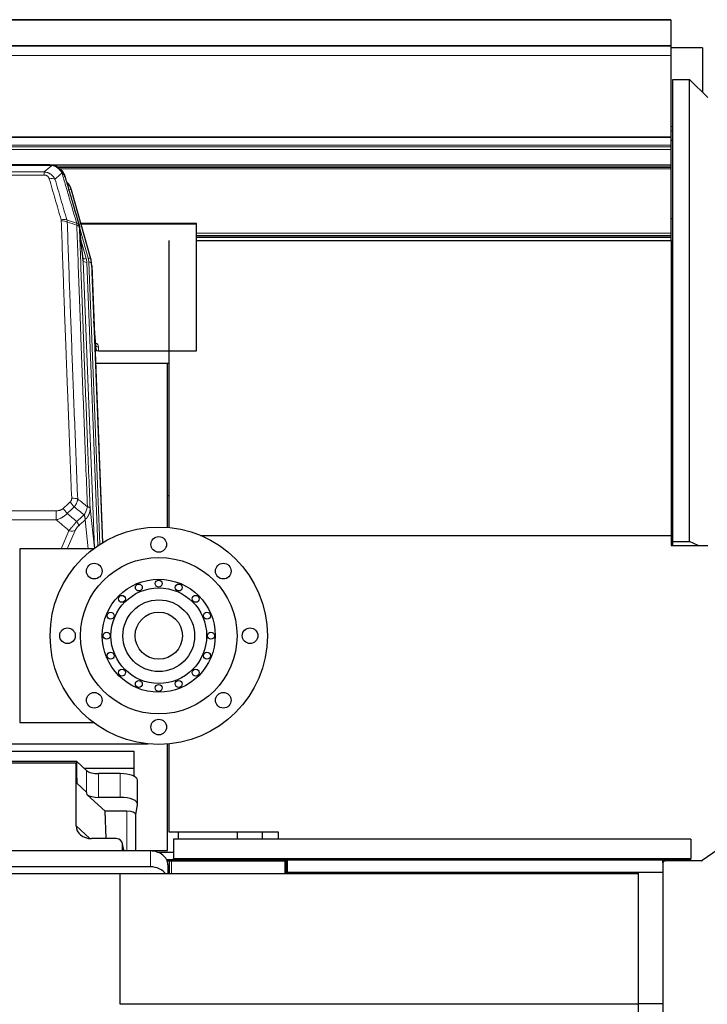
# Model space of a CAD drawing. Header units: inches. Extents: x 0 to 23760, y -13 to 16800.
# Tile 86 of 256: x 6639 to 7430, y 7344 to 8476. Entities that reach past the tile are written whole.
import ezdxf

# ---------------------------------------------------------------- set-up
doc = ezdxf.new("R2010")
doc.units = ezdxf.units.IN
doc.layers.add('1', color=7, linetype='Continuous', true_color=0xffffff)

msp = doc.modelspace()

# ---------------------------------------------------------------- linework, layer by layer
at = {"layer": '1', "color": 2, "linetype": 'Continuous', "lineweight": 25}
for p, q in [((7387.786, 8475.952), (5780.786, 8475.952)), ((7387.786, 8475.952), (7387.786, 8475.407)), ((7387.786, 8475.407), (7387.786, 8445.824)), ((7387.786, 8445.824), (5780.786, 8445.824)), ((7387.786, 8445.643), (5780.786, 8445.643)), ((7424.262, 8443.74), (7387.785, 8443.74)), ((7424.262, 8443.609), (7387.785, 8443.609)), ((7387.786, 8445.824), (7387.786, 8445.643)), ((7387.786, 8445.643), (7387.786, 8434.878)), ((7424.262, 8443.74), (7424.262, 8443.609)), ((7424.262, 8443.609), (7424.262, 8392.335)), ((7387.786, 8434.878), (7387.786, 8341.05)), ((7390.286, 8407.311), (7409.286, 8407.311)), ((7390.286, 7875.726), (7390.286, 8407.311)), ((7409.286, 8407.311), (7430.286, 8386.311)), ((7409.286, 7875.726), (7409.286, 8407.311)), ((7390.281, 8337.096), (7387.781, 8337.096)), ((7387.786, 8341.05), (7387.786, 8340.606)), ((7387.786, 8340.606), (7387.786, 8331.693)), ((7387.786, 8331.693), (7387.786, 8329.848)), ((7387.786, 8329.848), (7387.786, 8326.607)), ((7387.786, 8326.607), (7387.786, 8309.149)), ((5780.786, 8309.149), (7387.786, 8309.149)), ((6673.347, 8308.967), (6455.225, 8308.967)), ((6680.288, 8307.491), (6680.389, 8307.463)), ((7387.786, 8306.453), (6682.248, 8306.453)), ((7387.786, 8309.149), (7387.786, 8306.453)), ((7387.786, 8306.453), (7387.786, 8305.891)), ((7387.786, 8305.891), (7387.786, 8304.279)), ((7387.786, 8304.279), (7387.786, 8230.523)), ((6720.513, 8200.989), (6698.339, 8279.875)), ((7390.287, 8246.829), (7387.786, 8246.829)), ((6711.893, 8199.669), (6707.478, 8238.188)), ((6842.286, 8241.705), (6709.067, 8241.705)), ((6842.286, 8240.674), (6842.286, 8241.705)), ((6842.286, 8095.206), (6842.286, 8240.674)), ((6810.286, 8221.898), (6810.286, 7891.948)), ((6842.293, 8221.898), (7388.286, 8221.898)), ((7387.786, 8230.523), (7387.786, 8227.826)), ((7387.786, 8227.826), (7387.786, 8227.041)), ((7387.786, 8227.041), (7387.786, 8225.389)), ((7387.786, 8225.389), (7387.786, 8221.898)), ((7388.286, 8221.898), (7388.286, 7882.879)), ((6720.532, 8200.893), (6720.513, 8200.989)), ((6721.568, 8194.268), (6721.195, 8197.526)), ((6721.69, 8192.683), (6734.217, 7874.507)), ((6726.389, 8101.212), (6724.181, 8129.411)), ((6724.562, 8119.738), (6726.385, 8096.456)), ((7390.284, 8126.512), (7388.285, 8126.797)), ((6726.385, 8096.456), (6726.395, 8101.033)), ((6729.383, 8095.206), (6842.286, 8095.206)), ((6810.286, 8080.396), (6726.112, 8080.396)), ((6808.946, 7892.06), (6808.946, 8080.394)), ((7388.285, 8084.371), (7390.285, 8084.085)), ((6810.226, 7928.346), (6808.923, 7928.346)), ((6846.817, 7882.879), (7388.286, 7882.879)), ((7388.286, 7882.879), (7388.286, 7871.092)), ((7388.286, 7871.092), (7430.286, 7871.092)), ((7390.286, 7871.091), (7390.286, 7875.726)), ((7390.286, 7875.726), (7409.286, 7875.726)), ((7419.32, 7871.092), (7409.286, 7875.726)), ((6638.786, 7867.475), (6638.786, 7667.475)), ((6723.785, 7867.475), (6638.786, 7867.475)), ((6638.786, 7667.475), (6723.785, 7667.475)), ((6320.946, 7643.122), (6786.086, 7643.122)), ((6339.946, 7634.81), (6769.946, 7634.81)), ((6769.946, 7634.81), (6769.946, 7615.007)), ((6808.946, 7520.297), (6808.946, 7642.888)), ((6810.286, 7643.009), (6810.286, 7542.093)), ((6704.613, 7622.636), (6612.676, 7622.636)), ((6613.657, 7621.333), (6703.692, 7621.333)), ((6703.692, 7621.333), (6704.613, 7597.874)), ((6703.692, 7548.739), (6703.692, 7621.333)), ((6715.723, 7612.372), (6704.613, 7622.636)), ((6704.613, 7597.874), (6704.613, 7622.636)), ((6712.864, 7615.007), (6769.946, 7615.007)), ((6769.946, 7615.007), (6769.946, 7605.996)), ((6754.415, 7608.828), (6729.581, 7608.828)), ((6774.415, 7573.92), (6774.415, 7601.174)), ((6704.613, 7597.874), (6715.723, 7587.708)), ((6716.452, 7584.538), (6737.001, 7565.559)), ((6754.415, 7581.574), (6729.581, 7581.574)), ((6762.092, 7565.559), (6737.001, 7565.559)), ((6738.235, 7534.109), (6737.001, 7565.559)), ((6772.3, 7561.522), (6774.371, 7573.411)), ((7512.934, 7571.081), (7423.951, 7508.774)), ((6772.3, 7519.911), (6772.3, 7561.652)), ((6810.286, 7542.093), (6936.286, 7542.093)), ((6821.286, 7533.591), (6821.286, 7542.093)), ((6889.286, 7533.591), (6889.286, 7542.093)), ((6918.286, 7533.578), (6918.286, 7542.089)), ((6936.286, 7542.093), (6936.286, 7533.586)), ((6749.949, 7534.109), (6721.488, 7534.109)), ((6815.786, 7533.593), (6815.786, 7511.093)), ((7410.786, 7533.593), (6815.786, 7533.593)), ((7410.786, 7533.593), (7410.786, 7511.093)), ((6789.233, 7519.913), (6564.233, 7519.913)), ((6758.888, 7519.913), (6756.783, 7529.155)), ((6756.922, 7519.913), (6756.922, 7527.924)), ((6772.3, 7520.297), (6808.946, 7520.297)), ((6797.326, 7518.556), (6815.789, 7518.556)), ((6807.722, 7510.093), (6810.786, 7510.093)), ((6808.393, 7508.593), (6810.786, 7508.593)), ((6810.786, 7510.093), (6944.786, 7510.093)), ((6810.786, 7508.593), (6810.786, 7510.093)), ((6810.786, 7508.593), (6810.786, 7493.593)), ((6810.786, 7508.593), (6943.945, 7508.593)), ((6815.786, 7510.093), (6815.786, 7511.093)), ((6944.786, 7508.593), (6943.945, 7508.593)), ((6944.786, 7509.361), (6944.786, 7510.093)), ((7378.786, 7510.093), (6944.786, 7510.093)), ((6944.786, 7508.593), (6944.786, 7509.361)), ((6944.786, 7508.593), (6944.786, 7496.327)), ((6944.786, 7508.593), (6946.286, 7508.593)), ((6946.286, 7508.593), (6946.286, 7496.327)), ((7378.786, 7510.093), (7410.786, 7510.093)), ((7378.786, 7509.361), (7378.786, 7510.093)), ((7378.786, 7506.093), (7378.786, 7509.361)), ((7378.786, 7508.593), (7381.286, 7508.593)), ((7423.377, 7508.593), (7381.286, 7508.593)), ((7410.786, 7510.093), (7410.786, 7511.093)), ((7410.786, 7508.593), (7410.786, 7510.093)), ((6789.233, 7501.652), (6564.233, 7501.652)), ((6809.233, 7504.045), (6809.233, 7493.593)), ((7378.786, 7506.093), (7378.786, 6631.093)), ((6754.244, 7493.515), (2473.286, 7493.515)), ((7350.286, 7493.593), (6754.286, 7493.593)), ((6754.286, 7343.593), (6754.286, 7493.593)), ((6944.786, 7495.386), (6944.786, 7496.327)), ((6946.286, 7496.327), (6944.786, 7496.327)), ((6944.786, 7495.093), (6944.786, 7495.386)), ((7350.286, 7495.093), (6944.786, 7495.093)), ((6944.786, 7493.593), (6944.786, 7495.093)), ((7378.786, 7495.093), (7350.286, 7495.093)), ((7350.286, 7495.093), (7350.286, 7344.215)), ((7350.286, 7343.593), (6754.286, 7343.593)), ((7350.286, 7344.215), (7350.286, 6792.972)), ((7378.786, 7344.215), (7350.286, 7344.215))]:
    msp.add_line(p, q, dxfattribs=at)
at = {"layer": '1', "color": 110, "linetype": 'Continuous', "lineweight": 13}
for p, q in [((7387.786, 8475.407), (5780.786, 8475.407)), ((7387.786, 8434.878), (5780.786, 8434.878)), ((7390.282, 8353.159), (7387.785, 8353.159)), ((7390.282, 8348.099), (7387.785, 8348.099)), ((7387.786, 8341.05), (5780.786, 8341.05)), ((7387.786, 8340.606), (5780.786, 8340.606)), ((7387.786, 8331.693), (5780.786, 8331.693)), ((7387.786, 8329.848), (5780.786, 8329.848)), ((7387.786, 8326.607), (5780.786, 8326.607)), ((6675.689, 8308.304), (6452.883, 8308.304)), ((6461.615, 8300.836), (6666.957, 8300.836)), ((6666.957, 8300.836), (6666.957, 8297.303)), ((6680.389, 8307.463), (6680.457, 8307.305)), ((7387.786, 8305.891), (6683.146, 8305.891)), ((7387.786, 8304.279), (6685.105, 8304.279)), ((6666.957, 8297.303), (6461.615, 8297.303)), ((6700.177, 8263.637), (6695.451, 8280.449)), ((6717.625, 8201.563), (6707.553, 8237.397)), ((6711.983, 8198.496), (6707.607, 8236.676)), ((6842.286, 8240.674), (6709.355, 8240.674)), ((6709.252, 8222.708), (6715.278, 8201.27)), ((7387.786, 8230.523), (6842.263, 8230.523)), ((7387.786, 8227.826), (6842.263, 8227.826)), ((7387.786, 8227.041), (6842.263, 8227.041)), ((7387.786, 8225.389), (6842.263, 8225.389)), ((6724.98, 7868.36), (6711.983, 8198.496)), ((6728.803, 7871.053), (6715.975, 8196.869)), ((6731.102, 7872.569), (6718.323, 8197.162)), ((6721.69, 8192.683), (6721.317, 8195.942)), ((6721.317, 8195.942), (6733.977, 7874.362)), ((6726.395, 8101.033), (6724.189, 8129.22)), ((6729.394, 8099.622), (6729.383, 8095.206)), ((6447.7, 7911.208), (6680.872, 7911.208)), ((6680.872, 7911.208), (6680.872, 7900.776)), ((6719.802, 7914.008), (6724.864, 7868.275)), ((6680.872, 7900.776), (6447.7, 7900.776)), ((6717.66, 7867.476), (6713.987, 7900.656)), ((6686.375, 7867.475), (6695.499, 7888.257)), ((6702.56, 7888.406), (6693.37, 7867.474)), ((6715.723, 7587.708), (6715.723, 7612.372)), ((6729.581, 7581.574), (6729.581, 7608.828)), ((6754.415, 7581.574), (6754.415, 7608.828)), ((6762.092, 7565.559), (6762.092, 7519.913)), ((6703.692, 7548.739), (6719.43, 7534.204)), ((6758.747, 7519.913), (6756.922, 7527.924)), ((6789.233, 7519.913), (6789.233, 7501.652)), ((6813.286, 7508.593), (6813.286, 7493.593)), ((7410.786, 7511.093), (6815.786, 7511.093)), ((6943.786, 7508.593), (6943.786, 7493.593)), ((7378.786, 7509.361), (6944.786, 7509.361)), ((7378.786, 7495.386), (6944.786, 7495.386))]:
    msp.add_line(p, q, dxfattribs=at)
at = {"layer": '1', "color": 2, "linetype": 'Continuous', "lineweight": 25}
for centre, radius in [((6798.786, 7767.475), 125), ((6798.786, 7872.475), 9), ((6798.786, 7767.475), 90), ((6724.54, 7841.721), 9), ((6873.032, 7841.721), 9), ((6798.786, 7767.475), 65), ((6775.825, 7822.908), 4), ((6798.786, 7827.475), 4), ((6821.747, 7822.908), 4), ((6798.786, 7767.475), 55), ((6756.36, 7809.901), 4), ((6841.212, 7809.901), 4), ((6798.786, 7767.475), 41.25), ((6743.353, 7790.436), 4), ((6798.786, 7767.475), 27.15), ((6854.219, 7790.436), 4), ((6693.786, 7767.475), 9), ((6738.786, 7767.475), 4), ((6858.786, 7767.475), 4), ((6903.786, 7767.475), 9), ((6743.353, 7744.514), 4), ((6854.219, 7744.514), 4), ((6756.36, 7725.049), 4), ((6841.212, 7725.049), 4), ((6775.825, 7712.042), 4), ((6821.747, 7712.042), 4), ((6724.54, 7693.229), 9), ((6798.786, 7707.475), 4), ((6873.032, 7693.229), 9), ((6798.786, 7662.475), 9)]:
    msp.add_circle(centre, radius, dxfattribs=at)
for centre, radius, start, end in [((7381.286, 7506.093), 2.5, 90, 180), ((7423.377, 7509.593), 1, 270, 305)]:
    msp.add_arc(centre, radius, start, end, dxfattribs=at)
at = {"layer": '1', "color": 110, "linetype": 'Continuous', "lineweight": 13}
for centre, major_axis, ratio, start_param, end_param in [((6672.804, 8287.081), (9.598, 2.808), 0.56284298, 0.66465116, 1.4076092), ((6695.451, 8279.064), (-2.888, -0.812), 0.44803271, 3.14160788, 4.58711193), ((6686.466, 8240.199), (9.604, 2.788), 0.54428982, 0.66846365, 1.41410104), ((6686.653, 8239.026), (9.994, 0.345), 0.55911196, 0.79406262, 1.55147198), ((6715.278, 8203.117), (-3.851, -1.082), 0.44803271, 0.25001156, 1.44551928), ((6691.957, 8196.119), (-24.033, -0.038), 0.88582886, 3.17505945, 3.38421088), ((6717.625, 8200.177), (-2.888, -0.812), 0.44803271, 3.14160788, 4.58711193), ((6694.305, 8196.411), (-24.033, -0.038), 0.88582886, 3.17505945, 3.38421088), ((6715.975, 8198.716), (-3.997, -0.157), 0.46146733, 0.03419435, 1.5526308), ((6718.323, 8195.776), (-2.998, -0.118), 0.46146733, 3.175787, 4.69422345), ((6723.39, 8099.622), (-6.003, -0.046), 0.87574094, 3.13275352, 4.22845759), ((6729.394, 8101.076), (3, -0.007), 0.48480859, 3.17635956, 4.71352945), ((6696.639, 7916.706), (-6.729, 7.397), 0.30512163, 4.28897581, 5.03601094), ((6698.611, 7921.299), (9.992, 0.404), 0.43145297, 0.79351971, 1.55333913), ((6688.631, 7909.413), (-6.736, 7.391), 0.30309786, 4.28754966, 5.03344004), ((6699.586, 7900.026), (-6.719, 7.407), 0.30297969, 3.54314956, 4.28865733), ((6695.499, 7894.428), (9.156, -4.02), 0.58332489, 4.96311191, 5.80678295)]:
    msp.add_ellipse(centre, major_axis=major_axis, ratio=ratio, start_param=start_param, end_param=end_param, dxfattribs=at)
at = {"layer": '1', "color": 2, "linetype": 'Continuous', "lineweight": 25}
for centre, major_axis, ratio, start_param, end_param in [((6672.145, 8273.862), (-27.014, -0.465), 0.89000282, 3.37086629, 3.80946111), ((6691.957, 8197.966), (20.035, -0.399), 0.88460785, 0.05240049, 0.26155192), ((6694.305, 8195.026), (-27.027, -0.37), 0.88643076, 3.16435265, 3.37350408), ((6729.383, 8096.499), (3, 0), 0.43131467, 3.17537369, 4.71254358), ((6729.581, 7614.568), (-15, 0), 0.38268343, 0.392691, 1.57079633), ((6754.415, 7601.174), (20, 0), 0.38268343, 0.00001232, 1.57079633), ((6729.581, 7176.1), (13.933, -411.641), 0.01349833, 3.01630089, 3.12837507), ((6729.581, 7587.314), (-15, 0), 0.38268343, 0.50476519, 1.57079633), ((6754.415, 7573.92), (20, 0), 0.38268343, 6.21662901, 7.85398163), ((6762.092, 7561.652), (10.208, 0), 0.38268343, 0.0000123, 1.57079633), ((6722.104, 7549.246), (-18.368, -1.548), 0.81975949, 6.21419263, 7.75151177), ((6749.895, 7527.876), (-7.024, -0.222), 0.88679661, 3.1136042, 4.67680381), ((6789.233, 7504.045), (20, 0), 0.79339584, 0, 1.57079633), ((6789.233, 7485.784), (20, 0), 0.79339584, 0.50896255, 1.57079633)]:
    msp.add_ellipse(centre, major_axis=major_axis, ratio=ratio, start_param=start_param, end_param=end_param, dxfattribs=at)
at = {"layer": '1', "color": 110, "linetype": 'Continuous', "lineweight": 13}
for points in [[(6666.957, 8300.836), (6669.885, 8303.323), (6672.796, 8305.812), (6675.689, 8308.304)], [(6687.452, 8299.585), (6684.777, 8297.262), (6682.088, 8294.942), (6679.384, 8292.623)], [(6693.062, 8245.626), (6696.81, 8244.407), (6700.558, 8243.19), (6704.305, 8241.976)], [(6693.062, 8245.626), (6693.174, 8245.242), (6693.363, 8244.463), (6693.48, 8243.66), (6693.521, 8243.253)], [(6704.517, 8239.685), (6700.852, 8240.872), (6697.187, 8242.062), (6693.521, 8243.253)], [(6688.631, 7913.683), (6691.3, 7916.126), (6693.97, 7918.566), (6696.639, 7921.005)], [(6701.462, 7915.538), (6698.79, 7913.103), (6696.119, 7910.666), (6693.448, 7908.227)], [(6712.882, 7906.543), (6709.077, 7909.546), (6705.27, 7912.544), (6701.462, 7915.538)], [(6705.495, 7924.656), (6709.247, 7921.704), (6712.998, 7918.749), (6716.747, 7915.788)], [(6693.448, 7908.227), (6697.095, 7905.096), (6700.744, 7901.965), (6704.394, 7898.836)], [(6704.394, 7898.836), (6707.223, 7901.407), (6710.052, 7903.976), (6712.882, 7906.543)], [(6695.499, 7888.257), (6690.62, 7892.427), (6685.744, 7896.601), (6680.872, 7900.776)], [(6713.987, 7900.656), (6711.54, 7898.441), (6709.094, 7896.223), (6706.648, 7894.004)]]:
    msp.add_open_spline(points, degree=3, dxfattribs=at)
for points, knots in [([(6666.957, 8300.836), (6667.292, 8300.813), (6667.625, 8300.78), (6668.288, 8300.693), (6668.617, 8300.639), (6669.592, 8300.447), (6670.23, 8300.278), (6670.933, 8300.041), (6671.011, 8300.015), (6671.166, 8299.959), (6671.244, 8299.931), (6671.475, 8299.844), (6671.628, 8299.784), (6672.083, 8299.596), (6672.677, 8299.326), (6673.25, 8299.019), (6673.671, 8298.774), (6673.88, 8298.648), (6674.086, 8298.516), (6674.222, 8298.427), (6674.29, 8298.382), (6674.895, 8297.973), (6675.403, 8297.577), (6676.122, 8296.938), (6676.355, 8296.717), (6676.693, 8296.375), (6676.804, 8296.259), (6677.023, 8296.023), (6677.13, 8295.904), (6677.658, 8295.298), (6678.046, 8294.792), (6678.76, 8293.738), (6679.087, 8293.19), (6679.384, 8292.623)], [0, 0, 0, 0, 0.0625, 0.0625, 0.125, 0.125, 0.25, 0.25, 0.265625, 0.265625, 0.28125, 0.28125, 0.3125, 0.3125, 0.375, 0.4375, 0.4375, 0.46875, 0.484375, 0.484375, 0.5, 0.5, 0.625, 0.625, 0.6875, 0.6875, 0.71875, 0.71875, 0.75, 0.75, 0.875, 0.875, 1, 1, 1, 1]), ([(6674.818, 8308.825), (6674.936, 8308.798), (6675.047, 8308.767), (6675.295, 8308.68), (6675.42, 8308.619), (6675.606, 8308.477), (6675.668, 8308.396), (6675.689, 8308.304)], [0, 0, 0, 0, 0.25, 0.25, 0.625, 0.625, 1, 1, 1, 1]), ([(6675.689, 8308.304), (6676.909, 8308.202), (6678.085, 8307.909), (6679.579, 8307.282), (6679.946, 8307.106), (6680.307, 8306.911)], [0, 0, 0, 0, 0.75, 0.75, 1, 1, 1, 1]), ([(6680.457, 8307.305), (6680.459, 8307.275), (6680.457, 8307.243), (6680.444, 8307.157), (6680.428, 8307.102), (6680.379, 8306.998), (6680.347, 8306.95), (6680.307, 8306.911)], [0, 0, 0, 0, 0.25, 0.25, 0.625, 0.625, 1, 1, 1, 1]), ([(6680.307, 8306.911), (6680.487, 8306.814), (6680.665, 8306.712), (6681.373, 8306.287), (6681.887, 8305.929), (6682.881, 8305.143), (6683.361, 8304.714), (6683.975, 8304.106), (6684.127, 8303.95), (6684.276, 8303.792)], [0, 0, 0, 0, 0.125, 0.125, 0.5, 0.5, 0.875, 0.875, 1, 1, 1, 1]), ([(6685.5, 8303.58), (6685.402, 8303.606), (6685.3, 8303.629), (6685.043, 8303.68), (6684.886, 8303.703), (6684.575, 8303.747), (6684.422, 8303.768), (6684.276, 8303.792)], [0, 0, 0, 0, 0.25, 0.25, 0.625, 0.625, 1, 1, 1, 1]), ([(6684.276, 8303.792), (6684.575, 8303.476), (6684.865, 8303.148), (6685.992, 8301.798), (6686.758, 8300.7), (6687.452, 8299.585)], [0, 0, 0, 0, 0.25, 0.25, 1, 1, 1, 1]), ([(6686.486, 8303.095), (6686.455, 8303.122), (6686.423, 8303.148), (6686.289, 8303.249), (6686.175, 8303.319), (6685.926, 8303.441), (6685.79, 8303.493), (6685.598, 8303.553), (6685.55, 8303.567), (6685.5, 8303.58)], [0, 0, 0, 0, 0.125, 0.125, 0.5, 0.5, 0.875, 0.875, 1, 1, 1, 1]), ([(6685.5, 8303.58), (6685.872, 8303.191), (6686.228, 8302.785), (6687.589, 8301.102), (6688.46, 8299.708), (6689.159, 8298.255)], [0, 0, 0, 0, 0.25, 0.25, 1, 1, 1, 1]), ([(6666.957, 8297.303), (6667.14, 8297.303), (6667.322, 8297.297), (6667.686, 8297.271), (6667.866, 8297.251), (6668.221, 8297.197), (6668.397, 8297.164), (6668.744, 8297.081), (6668.915, 8297.033), (6669.125, 8296.963), (6669.167, 8296.948), (6669.251, 8296.918), (6669.376, 8296.872), (6669.497, 8296.822), (6669.736, 8296.717), (6670.044, 8296.564), (6670.331, 8296.385), (6670.504, 8296.266), (6670.538, 8296.242), (6670.606, 8296.192), (6670.64, 8296.167), (6670.74, 8296.091), (6670.805, 8296.039), (6670.994, 8295.88), (6671.114, 8295.77), (6671.34, 8295.542), (6671.447, 8295.424), (6671.65, 8295.181), (6671.746, 8295.056), (6671.859, 8294.895), (6671.881, 8294.863), (6671.925, 8294.798), (6671.947, 8294.765), (6672.01, 8294.667), (6672.051, 8294.601), (6672.17, 8294.402), (6672.244, 8294.267), (6672.381, 8293.995), (6672.444, 8293.857), (6672.621, 8293.44), (6672.72, 8293.156), (6672.804, 8292.868)], [0, 0, 0, 0, 0.0625, 0.0625, 0.125, 0.125, 0.1875, 0.1875, 0.25, 0.25, 0.265625, 0.265625, 0.28125, 0.3125, 0.3125, 0.375, 0.4375, 0.4375, 0.453125, 0.453125, 0.46875, 0.46875, 0.5, 0.5, 0.5625, 0.5625, 0.625, 0.625, 0.6875, 0.6875, 0.703125, 0.703125, 0.71875, 0.71875, 0.75, 0.75, 0.8125, 0.8125, 0.875, 0.875, 1, 1, 1, 1]), ([(6686.466, 8245.797), (6684.18, 8253.702), (6681.899, 8261.578), (6678.483, 8273.346), (6677.346, 8277.261), (6675.074, 8285.076), (6673.938, 8288.976), (6672.804, 8292.868)], [0, 0, 0, 0, 0.5, 0.5, 0.75, 0.75, 1, 1, 1, 1]), ([(6679.384, 8292.623), (6680.52, 8288.737), (6681.656, 8284.843), (6683.931, 8277.041), (6685.07, 8273.132), (6688.49, 8261.382), (6690.774, 8253.519), (6693.062, 8245.626)], [0, 0, 0, 0, 0.25, 0.25, 0.5, 0.5, 1, 1, 1, 1]), ([(6689.159, 8298.255), (6688.913, 8298.502), (6688.646, 8298.737), (6688.076, 8299.181), (6687.772, 8299.39), (6687.452, 8299.585)], [0, 0, 0, 0, 0.5, 0.5, 1, 1, 1, 1]), ([(6704.305, 8241.976), (6701.483, 8251.669), (6698.668, 8261.316), (6694.454, 8275.719), (6693.051, 8280.509), (6690.249, 8290.064), (6688.849, 8294.831), (6687.452, 8299.585)], [0, 0, 0, 0, 0.5, 0.5, 0.75, 0.75, 1, 1, 1, 1]), ([(6690.369, 8296.671), (6690.213, 8296.955), (6690.033, 8297.231), (6689.628, 8297.76), (6689.404, 8298.013), (6689.159, 8298.255)], [0, 0, 0, 0, 0.5, 0.5, 1, 1, 1, 1]), ([(6686.466, 8245.797), (6686.522, 8245.603), (6686.565, 8245.408), (6686.627, 8245.016), (6686.646, 8244.818), (6686.653, 8244.619)], [0, 0, 0, 0, 0.5, 0.5, 1, 1, 1, 1]), ([(6698.611, 7925.616), (6698.054, 7939.447), (6696.953, 7966.977), (6695.346, 8007.881), (6694.303, 8034.889), (6693.533, 8055.048), (6693.15, 8065.103), (6692.772, 8075.121), (6692.521, 8081.791), (6692.395, 8085.122), (6691.772, 8101.757), (6691.281, 8114.995), (6690.555, 8134.744), (6690.315, 8141.308), (6689.84, 8154.399), (6689.604, 8160.925), (6688.902, 8180.448), (6687.981, 8206.328), (6687.091, 8231.906), (6686.653, 8244.619)], [0, 0, 0, 0, 0.125, 0.25, 0.375, 0.375, 0.4375, 0.46875, 0.46875, 0.5, 0.5, 0.625, 0.625, 0.6875, 0.6875, 0.75, 0.75, 0.875, 1, 1, 1, 1]), ([(6693.521, 8243.253), (6693.959, 8230.556), (6694.85, 8205.011), (6695.772, 8179.164), (6696.475, 8159.666), (6696.711, 8153.147), (6697.188, 8140.073), (6697.428, 8133.517), (6698.154, 8113.793), (6698.646, 8100.573), (6699.271, 8083.959), (6699.396, 8080.632), (6699.648, 8073.97), (6700.026, 8063.965), (6700.409, 8053.923), (6701.181, 8033.79), (6702.225, 8006.816), (6703.834, 7965.964), (6704.937, 7938.469), (6705.495, 7924.656)], [0, 0, 0, 0, 0.125, 0.25, 0.25, 0.3125, 0.3125, 0.375, 0.375, 0.5, 0.5, 0.53125, 0.53125, 0.5625, 0.625, 0.625, 0.75, 0.875, 1, 1, 1, 1]), ([(6707.051, 8240.127), (6707.029, 8240.373), (6706.952, 8240.604), (6706.688, 8241.024), (6706.502, 8241.212), (6706.031, 8241.534), (6705.745, 8241.668), (6705.087, 8241.871), (6704.714, 8241.941), (6704.305, 8241.976)], [0, 0, 0, 0, 0.25, 0.25, 0.5, 0.5, 0.75, 0.75, 1, 1, 1, 1]), ([(6704.305, 8241.976), (6704.38, 8241.603), (6704.423, 8241.231), (6704.481, 8240.473), (6704.497, 8240.086), (6704.517, 8239.685)], [0, 0, 0, 0, 0.5, 0.5, 1, 1, 1, 1]), ([(6707.607, 8236.676), (6707.606, 8236.684), (6707.604, 8236.7), (6707.601, 8236.724), (6707.598, 8236.747), (6707.594, 8236.771), (6707.59, 8236.795), (6707.586, 8236.818), (6707.582, 8236.842), (6707.577, 8236.865), (6707.572, 8236.889), (6707.567, 8236.913), (6707.562, 8236.936), (6707.556, 8236.96), (6707.551, 8236.983), (6707.545, 8237.007), (6707.538, 8237.03), (6707.532, 8237.054), (6707.525, 8237.077), (6707.518, 8237.1), (6707.51, 8237.124), (6707.503, 8237.147), (6707.495, 8237.171), (6707.487, 8237.194), (6707.478, 8237.217), (6707.47, 8237.24), (6707.461, 8237.264), (6707.452, 8237.287), (6707.442, 8237.31), (6707.433, 8237.333), (6707.423, 8237.356), (6707.413, 8237.379), (6707.402, 8237.402), (6707.392, 8237.425), (6707.381, 8237.448), (6707.37, 8237.471), (6707.358, 8237.494), (6707.347, 8237.517), (6707.335, 8237.54), (6707.323, 8237.563), (6707.31, 8237.585), (6707.298, 8237.608), (6707.285, 8237.631), (6707.272, 8237.653), (6707.258, 8237.676), (6707.245, 8237.699), (6707.231, 8237.721), (6707.217, 8237.743), (6707.202, 8237.766), (6707.188, 8237.788), (6707.173, 8237.811), (6707.158, 8237.833), (6707.143, 8237.855), (6707.127, 8237.877), (6707.111, 8237.9), (6707.095, 8237.922), (6707.079, 8237.944), (6707.063, 8237.966), (6707.046, 8237.988), (6707.029, 8238.01), (6707.012, 8238.031), (6706.994, 8238.053), (6706.976, 8238.075), (6706.958, 8238.097), (6706.94, 8238.118), (6706.922, 8238.14), (6706.903, 8238.161), (6706.884, 8238.183), (6706.865, 8238.204), (6706.846, 8238.226), (6706.826, 8238.247), (6706.806, 8238.268), (6706.786, 8238.289), (6706.766, 8238.31), (6706.745, 8238.332), (6706.725, 8238.353), (6706.697, 8238.38), (6706.664, 8238.413), (6706.623, 8238.451), (6706.581, 8238.49), (6706.539, 8238.528), (6706.496, 8238.566), (6706.452, 8238.604), (6706.407, 8238.641), (6706.361, 8238.678), (6706.315, 8238.715), (6706.268, 8238.752), (6706.22, 8238.788), (6706.171, 8238.824), (6706.122, 8238.859), (6706.071, 8238.894), (6706.021, 8238.929), (6705.969, 8238.964), (6705.916, 8238.998), (6705.863, 8239.032), (6705.809, 8239.065), (6705.755, 8239.099), (6705.699, 8239.131), (6705.643, 8239.164), (6705.587, 8239.196), (6705.529, 8239.228), (6705.471, 8239.259), (6705.412, 8239.29), (6705.352, 8239.321), (6705.292, 8239.351), (6705.231, 8239.381), (6705.17, 8239.411), (6705.107, 8239.44), (6705.044, 8239.469), (6704.981, 8239.497), (6704.916, 8239.525), (6704.852, 8239.553), (6704.786, 8239.58), (6704.72, 8239.607), (6704.653, 8239.633), (6704.586, 8239.659), (6704.54, 8239.676), (6704.517, 8239.685)], [0, 0, 0, 0, 0.00666874, 0.01333743, 0.02000606, 0.02667464, 0.03334317, 0.04001165, 0.04668007, 0.05334844, 0.06001675, 0.06668502, 0.07335323, 0.08002138, 0.08668949, 0.09335754, 0.10002554, 0.10669349, 0.11336138, 0.12002922, 0.12669701, 0.13336474, 0.14003243, 0.14670006, 0.15336764, 0.16003516, 0.16670264, 0.17337006, 0.18003743, 0.18670474, 0.19337201, 0.20003922, 0.20670638, 0.21337349, 0.22004054, 0.22670754, 0.2333745, 0.2400414, 0.24670824, 0.25337504, 0.26004178, 0.26670847, 0.27337511, 0.2800417, 0.28670824, 0.29337472, 0.30004115, 0.30670753, 0.31337386, 0.32004014, 0.32670637, 0.33337254, 0.34003866, 0.34670473, 0.35337075, 0.36003672, 0.36670264, 0.3733685, 0.38003432, 0.38670008, 0.39336579, 0.40003145, 0.40669706, 0.41336262, 0.42002813, 0.42669358, 0.43335899, 0.44002434, 0.44668964, 0.4533549, 0.4600201, 0.46668525, 0.47335035, 0.48001539, 0.48668039, 0.49334534, 0.50001023, 0.51250976, 0.52500927, 0.53750876, 0.55000823, 0.56250769, 0.57500714, 0.58750658, 0.60000602, 0.61250545, 0.62500488, 0.63750431, 0.65000374, 0.66250319, 0.67500264, 0.6875021, 0.70000158, 0.71250108, 0.72500059, 0.73750013, 0.74999969, 0.76249928, 0.7749989, 0.78749855, 0.79999823, 0.81249795, 0.82499772, 0.83749752, 0.84999737, 0.86249727, 0.87499722, 0.88749722, 0.89999727, 0.91249738, 0.92499756, 0.93749779, 0.94999809, 0.96249846, 0.9749989, 0.98749941, 1, 1, 1, 1]), ([(6716.747, 7915.788), (6716.175, 7929.841), (6715.048, 7957.812), (6713.402, 7999.364), (6712.336, 8026.795), (6711.548, 8047.268), (6711.156, 8057.479), (6710.705, 8069.347), (6710.512, 8074.424), (6710.384, 8077.807), (6710.32, 8079.497), (6710.002, 8087.943), (6709.622, 8098.05), (6709.184, 8109.794), (6708.998, 8114.816), (6708.873, 8118.162), (6708.812, 8119.834), (6708.255, 8134.871), (6707.283, 8161.445), (6705.872, 8200.839), (6704.963, 8226.788), (6704.517, 8239.685)], [0, 0, 0, 0, 0.125, 0.25, 0.375, 0.375, 0.4375, 0.46875, 0.484375, 0.484375, 0.5, 0.5, 0.5625, 0.59375, 0.609375, 0.609375, 0.625, 0.625, 0.75, 0.875, 1, 1, 1, 1]), ([(6707.607, 8236.676), (6708.052, 8223.829), (6708.957, 8197.978), (6710.364, 8158.734), (6711.334, 8132.26), (6711.889, 8117.281), (6711.951, 8115.615), (6712.074, 8112.282), (6712.26, 8107.278), (6712.697, 8095.579), (6713.076, 8085.511), (6713.394, 8077.097), (6713.457, 8075.413), (6713.585, 8072.044), (6713.777, 8066.986), (6714.227, 8055.162), (6714.617, 8044.989), (6715.404, 8024.594), (6716.467, 7997.267), (6718.108, 7955.872), (6719.232, 7928.008), (6719.802, 7914.008)], [0, 0, 0, 0, 0.125, 0.25, 0.375, 0.375, 0.390625, 0.390625, 0.40625, 0.4375, 0.5, 0.5, 0.515625, 0.515625, 0.53125, 0.5625, 0.625, 0.625, 0.75, 0.875, 1, 1, 1, 1]), ([(6698.611, 7925.616), (6698.62, 7925.403), (6698.618, 7925.19), (6698.601, 7924.924), (6698.597, 7924.871), (6698.587, 7924.764), (6698.581, 7924.711), (6698.562, 7924.552), (6698.547, 7924.446), (6698.491, 7924.133), (6698.443, 7923.926), (6698.322, 7923.519), (6698.25, 7923.319), (6698.124, 7923.022), (6698.079, 7922.924), (6698.007, 7922.778), (6697.982, 7922.73), (6697.931, 7922.633), (6697.904, 7922.585), (6697.77, 7922.349), (6697.652, 7922.166), (6697.396, 7921.813), (6697.258, 7921.643), (6696.963, 7921.315), (6696.806, 7921.157), (6696.639, 7921.005)], [0, 0, 0, 0, 0.125, 0.125, 0.15625, 0.15625, 0.1875, 0.1875, 0.25, 0.25, 0.375, 0.375, 0.5, 0.5, 0.5625, 0.5625, 0.59375, 0.59375, 0.625, 0.625, 0.75, 0.75, 0.875, 0.875, 1, 1, 1, 1]), ([(6705.495, 7924.656), (6705.458, 7924.262), (6705.405, 7923.867), (6705.317, 7923.373), (6705.298, 7923.274), (6705.259, 7923.076), (6705.238, 7922.977), (6705.172, 7922.68), (6705.124, 7922.482), (6704.968, 7921.892), (6704.726, 7921.108), (6704.418, 7920.332), (6704.162, 7919.753), (6704.05, 7919.512), (6703.932, 7919.272), (6703.884, 7919.176), (6703.86, 7919.128), (6703.786, 7918.985), (6703.736, 7918.889), (6703.482, 7918.415), (6703.264, 7918.041), (6702.799, 7917.306), (6702.304, 7916.582), (6701.752, 7915.882), (6701.462, 7915.538)], [0, 0, 0, 0, 0.125, 0.125, 0.15625, 0.15625, 0.1875, 0.1875, 0.25, 0.25, 0.375, 0.5, 0.5, 0.5625, 0.578125, 0.578125, 0.59375, 0.59375, 0.625, 0.625, 0.75, 0.75, 0.875, 1, 1, 1, 1]), ([(6716.747, 7915.788), (6716.618, 7915.044), (6716.439, 7914.281), (6715.983, 7912.737), (6715.705, 7911.955), (6715.217, 7910.781), (6715.043, 7910.39), (6714.671, 7909.609), (6714.473, 7909.22), (6713.847, 7908.058), (6713.385, 7907.291), (6712.882, 7906.543)], [0, 0, 0, 0, 0.25, 0.25, 0.5, 0.5, 0.625, 0.625, 0.75, 0.75, 1, 1, 1, 1]), ([(6719.802, 7914.008), (6719.772, 7914.212), (6719.682, 7914.407), (6719.459, 7914.682), (6719.371, 7914.77), (6719.165, 7914.939), (6719.047, 7915.02), (6718.786, 7915.173), (6718.642, 7915.246), (6718.328, 7915.381), (6718.158, 7915.445), (6717.794, 7915.561), (6717.6, 7915.614), (6717.189, 7915.71), (6716.973, 7915.752), (6716.747, 7915.788)], [0, 0, 0, 0, 0.25, 0.25, 0.375, 0.375, 0.5, 0.5, 0.625, 0.625, 0.75, 0.75, 0.875, 0.875, 1, 1, 1, 1]), ([(6688.631, 7913.683), (6688.505, 7913.568), (6688.375, 7913.458), (6688.174, 7913.298), (6688.106, 7913.246), (6687.968, 7913.145), (6687.898, 7913.095), (6687.546, 7912.853), (6687.252, 7912.677), (6686.641, 7912.359), (6686.325, 7912.216), (6685.918, 7912.056), (6685.836, 7912.025), (6685.671, 7911.965), (6685.588, 7911.936), (6685.34, 7911.852), (6685.174, 7911.8), (6684.673, 7911.655), (6684.335, 7911.573), (6683.656, 7911.436), (6683.313, 7911.38), (6682.624, 7911.293), (6682.276, 7911.26), (6681.578, 7911.218), (6681.226, 7911.208), (6680.872, 7911.208)], [0, 0, 0, 0, 0.0625, 0.0625, 0.09375, 0.09375, 0.125, 0.125, 0.25, 0.25, 0.375, 0.375, 0.40625, 0.40625, 0.4375, 0.4375, 0.5, 0.5, 0.625, 0.625, 0.75, 0.75, 0.875, 0.875, 1, 1, 1, 1]), ([(6693.448, 7908.227), (6693.248, 7907.998), (6693.043, 7907.774), (6692.726, 7907.442), (6692.619, 7907.332), (6692.402, 7907.115), (6692.292, 7907.007), (6691.739, 7906.476), (6691.279, 7906.07), (6690.322, 7905.292), (6689.825, 7904.921), (6689.184, 7904.479), (6689.054, 7904.391), (6688.858, 7904.262), (6688.793, 7904.219), (6688.661, 7904.134), (6688.595, 7904.092), (6688.264, 7903.882), (6687.93, 7903.678), (6687.59, 7903.483), (6687.454, 7903.405), (6687.385, 7903.367), (6687.18, 7903.252), (6687.042, 7903.177), (6686.629, 7902.956), (6686.351, 7902.814), (6685.514, 7902.405), (6684.949, 7902.154), (6683.805, 7901.692), (6683.228, 7901.481), (6682.059, 7901.099), (6681.469, 7900.928), (6680.872, 7900.776)], [0, 0, 0, 0, 0.0625, 0.0625, 0.09375, 0.09375, 0.125, 0.125, 0.25, 0.25, 0.375, 0.375, 0.40625, 0.40625, 0.421875, 0.421875, 0.4375, 0.4375, 0.5, 0.515625, 0.515625, 0.53125, 0.53125, 0.5625, 0.5625, 0.625, 0.625, 0.75, 0.75, 0.875, 0.875, 1, 1, 1, 1]), ([(6712.882, 7906.543), (6712.988, 7906.259), (6713.088, 7905.977), (6713.276, 7905.42), (6713.363, 7905.144), (6713.522, 7904.602), (6713.595, 7904.335), (6713.724, 7903.811), (6713.78, 7903.554), (6713.877, 7903.053), (6713.917, 7902.809), (6713.979, 7902.335), (6714.002, 7902.105), (6714.042, 7901.44), (6714.033, 7901.029), (6713.987, 7900.656)], [0, 0, 0, 0, 0.125, 0.125, 0.25, 0.25, 0.375, 0.375, 0.5, 0.5, 0.625, 0.625, 0.75, 0.75, 1, 1, 1, 1]), ([(6719.802, 7914.008), (6719.803, 7913.988), (6719.804, 7913.948), (6719.806, 7913.889), (6719.808, 7913.829), (6719.809, 7913.769), (6719.81, 7913.709), (6719.811, 7913.65), (6719.812, 7913.59), (6719.812, 7913.53), (6719.812, 7913.471), (6719.812, 7913.411), (6719.812, 7913.351), (6719.812, 7913.292), (6719.811, 7913.232), (6719.81, 7913.173), (6719.809, 7913.113), (6719.807, 7913.054), (6719.805, 7912.994), (6719.804, 7912.935), (6719.801, 7912.875), (6719.799, 7912.816), (6719.796, 7912.756), (6719.794, 7912.697), (6719.791, 7912.637), (6719.787, 7912.578), (6719.784, 7912.519), (6719.78, 7912.459), (6719.776, 7912.4), (6719.772, 7912.341), (6719.767, 7912.281), (6719.763, 7912.222), (6719.758, 7912.163), (6719.753, 7912.104), (6719.747, 7912.045), (6719.742, 7911.985), (6719.736, 7911.926), (6719.73, 7911.867), (6719.724, 7911.808), (6719.717, 7911.749), (6719.71, 7911.69), (6719.703, 7911.631), (6719.696, 7911.572), (6719.689, 7911.514), (6719.681, 7911.455), (6719.673, 7911.396), (6719.665, 7911.337), (6719.657, 7911.278), (6719.649, 7911.22), (6719.64, 7911.161), (6719.631, 7911.103), (6719.622, 7911.044), (6719.613, 7910.985), (6719.603, 7910.927), (6719.593, 7910.868), (6719.583, 7910.81), (6719.573, 7910.752), (6719.563, 7910.693), (6719.552, 7910.635), (6719.541, 7910.577), (6719.53, 7910.519), (6719.519, 7910.461), (6719.507, 7910.403), (6719.495, 7910.345), (6719.483, 7910.287), (6719.471, 7910.229), (6719.459, 7910.171), (6719.446, 7910.113), (6719.434, 7910.055), (6719.421, 7909.997), (6719.407, 7909.94), (6719.394, 7909.882), (6719.38, 7909.824), (6719.367, 7909.767), (6719.353, 7909.709), (6719.338, 7909.652), (6719.324, 7909.595), (6719.309, 7909.537), (6719.294, 7909.48), (6719.279, 7909.423), (6719.264, 7909.366), (6719.249, 7909.309), (6719.233, 7909.252), (6719.217, 7909.195), (6719.201, 7909.138), (6719.185, 7909.081), (6719.168, 7909.024), (6719.152, 7908.967), (6719.135, 7908.911), (6719.118, 7908.854), (6719.1, 7908.798), (6719.083, 7908.741), (6719.065, 7908.685), (6719.047, 7908.628), (6719.029, 7908.572), (6719.011, 7908.516), (6718.993, 7908.46), (6718.974, 7908.404), (6718.955, 7908.348), (6718.936, 7908.292), (6718.917, 7908.236), (6718.898, 7908.18), (6718.878, 7908.124), (6718.858, 7908.069), (6718.838, 7908.013), (6718.818, 7907.957), (6718.798, 7907.902), (6718.777, 7907.847), (6718.756, 7907.791), (6718.735, 7907.736), (6718.714, 7907.681), (6718.693, 7907.626), (6718.672, 7907.571), (6718.65, 7907.516), (6718.628, 7907.461), (6718.606, 7907.406), (6718.584, 7907.351), (6718.561, 7907.297), (6718.539, 7907.242), (6718.516, 7907.188), (6718.493, 7907.133), (6718.47, 7907.079), (6718.447, 7907.025), (6718.423, 7906.97), (6718.399, 7906.916), (6718.376, 7906.862), (6718.351, 7906.808), (6718.327, 7906.755), (6718.303, 7906.701), (6718.278, 7906.647), (6718.254, 7906.593), (6718.229, 7906.54), (6718.204, 7906.487), (6718.178, 7906.433), (6718.153, 7906.38), (6718.127, 7906.327), (6718.102, 7906.274), (6718.076, 7906.221), (6718.05, 7906.168), (6718.023, 7906.115), (6717.997, 7906.062), (6717.97, 7906.009), (6717.943, 7905.957), (6717.916, 7905.904), (6717.889, 7905.852), (6717.862, 7905.799), (6717.835, 7905.747), (6717.807, 7905.695), (6717.779, 7905.643), (6717.751, 7905.591), (6717.723, 7905.539), (6717.695, 7905.487), (6717.666, 7905.436), (6717.638, 7905.384), (6717.609, 7905.332), (6717.58, 7905.281), (6717.551, 7905.23), (6717.522, 7905.178), (6717.492, 7905.127), (6717.463, 7905.076), (6717.433, 7905.025), (6717.403, 7904.974), (6717.373, 7904.924), (6717.343, 7904.873), (6717.313, 7904.822), (6717.282, 7904.772), (6717.252, 7904.722), (6717.221, 7904.671), (6717.19, 7904.621), (6717.159, 7904.571), (6717.128, 7904.521), (6717.096, 7904.471), (6717.065, 7904.421), (6717.033, 7904.371), (6717.001, 7904.322), (6716.969, 7904.272), (6716.937, 7904.223), (6716.905, 7904.174), (6716.872, 7904.124), (6716.84, 7904.075), (6716.807, 7904.026), (6716.774, 7903.977), (6716.741, 7903.929), (6716.708, 7903.88), (6716.675, 7903.831), (6716.641, 7903.783), (6716.608, 7903.734), (6716.574, 7903.686), (6716.54, 7903.638), (6716.506, 7903.59), (6716.472, 7903.542), (6716.438, 7903.494), (6716.403, 7903.446), (6716.369, 7903.398), (6716.334, 7903.351), (6716.299, 7903.303), (6716.264, 7903.256), (6716.229, 7903.209), (6716.194, 7903.162), (6716.159, 7903.115), (6716.123, 7903.068), (6716.088, 7903.021), (6716.052, 7902.974), (6716.016, 7902.928), (6715.98, 7902.881), (6715.944, 7902.835), (6715.908, 7902.788), (6715.871, 7902.742), (6715.835, 7902.696), (6715.798, 7902.65), (6715.761, 7902.604), (6715.724, 7902.558), (6715.687, 7902.513), (6715.65, 7902.467), (6715.613, 7902.422), (6715.576, 7902.377), (6715.538, 7902.331), (6715.501, 7902.286), (6715.463, 7902.241), (6715.425, 7902.196), (6715.387, 7902.152), (6715.349, 7902.107), (6715.311, 7902.062), (6715.272, 7902.018), (6715.234, 7901.974), (6715.195, 7901.929), (6715.157, 7901.885), (6715.118, 7901.841), (6715.079, 7901.798), (6715.04, 7901.754), (6715.001, 7901.71), (6714.961, 7901.667), (6714.922, 7901.623), (6714.883, 7901.58), (6714.843, 7901.537), (6714.803, 7901.494), (6714.763, 7901.451), (6714.724, 7901.408), (6714.684, 7901.365), (6714.643, 7901.323), (6714.603, 7901.28), (6714.563, 7901.238), (6714.522, 7901.195), (6714.482, 7901.153), (6714.441, 7901.111), (6714.4, 7901.069), (6714.359, 7901.027), (6714.319, 7900.986), (6714.277, 7900.944), (6714.236, 7900.903), (6714.195, 7900.861), (6714.154, 7900.82), (6714.112, 7900.779), (6714.071, 7900.738), (6714.029, 7900.697), (6714.001, 7900.67), (6713.987, 7900.656)], [0, 0, 0, 0, 0.00423032, 0.00845825, 0.0126838, 0.01690695, 0.02112773, 0.02534612, 0.02956213, 0.03377575, 0.03798699, 0.04219585, 0.04640233, 0.05060643, 0.05480815, 0.0590075, 0.06320446, 0.06739905, 0.07159126, 0.0757811, 0.07996856, 0.08415365, 0.08833637, 0.09251671, 0.09669468, 0.10087029, 0.10504352, 0.10921438, 0.11338287, 0.117549, 0.12171276, 0.12587415, 0.13003318, 0.13418984, 0.13834414, 0.14249607, 0.14664564, 0.15079285, 0.1549377, 0.15908019, 0.16322033, 0.1673581, 0.17149351, 0.17562657, 0.17975727, 0.18388562, 0.18801161, 0.19213525, 0.19625653, 0.20037546, 0.20449204, 0.20860627, 0.21271815, 0.21682768, 0.22093487, 0.2250397, 0.22914219, 0.23324233, 0.23734013, 0.24143558, 0.24552869, 0.24961946, 0.25370788, 0.25779397, 0.26187771, 0.26595911, 0.27003818, 0.27411491, 0.2781893, 0.28226135, 0.28633107, 0.29039846, 0.29446351, 0.29852622, 0.30258661, 0.30664466, 0.31070039, 0.31475378, 0.31880484, 0.32285358, 0.32689999, 0.33094407, 0.33498583, 0.33902527, 0.34306238, 0.34709716, 0.35112963, 0.35515977, 0.35918759, 0.36321309, 0.36723628, 0.37125714, 0.37527569, 0.37929193, 0.38330584, 0.38731745, 0.39132674, 0.39533371, 0.39933838, 0.40334073, 0.40734077, 0.41133851, 0.41533393, 0.41932705, 0.42331786, 0.42730636, 0.43129256, 0.43527646, 0.43925805, 0.44323734, 0.44721433, 0.45118902, 0.4551614, 0.45913149, 0.46309928, 0.46706478, 0.47102797, 0.47498887, 0.47894748, 0.4829038, 0.48685782, 0.49080955, 0.49475898, 0.49870613, 0.50265099, 0.50659356, 0.51053384, 0.51447184, 0.51840755, 0.52234098, 0.52627212, 0.53020098, 0.53412756, 0.53805185, 0.54197387, 0.54589361, 0.54981107, 0.55372625, 0.55763915, 0.56154978, 0.56545814, 0.56936422, 0.57326803, 0.57716957, 0.58106883, 0.58496583, 0.58886055, 0.59275301, 0.5966432, 0.60053113, 0.60441679, 0.60830019, 0.61218132, 0.61606019, 0.6199368, 0.62381114, 0.62768323, 0.63155306, 0.63542063, 0.63928595, 0.64314901, 0.64700981, 0.65086836, 0.65472466, 0.6585787, 0.6624305, 0.66628004, 0.67012734, 0.67397238, 0.67781518, 0.68165574, 0.68549405, 0.68933011, 0.69316393, 0.69699551, 0.70082485, 0.70465194, 0.7084768, 0.71229942, 0.7161198, 0.71993795, 0.72375386, 0.72756753, 0.73137897, 0.73518818, 0.73899516, 0.74279991, 0.74660243, 0.75040272, 0.75420078, 0.75799662, 0.76179023, 0.76558161, 0.76937078, 0.77315772, 0.77694244, 0.78072494, 0.78450521, 0.78828328, 0.79205912, 0.79583275, 0.79960416, 0.80337336, 0.80714034, 0.81090512, 0.81466768, 0.81842803, 0.82218617, 0.82594211, 0.82969584, 0.83344736, 0.83719668, 0.84094379, 0.8446887, 0.84843141, 0.85217192, 0.85591023, 0.85964634, 0.86338025, 0.86711196, 0.87084149, 0.87456881, 0.87829395, 0.88201689, 0.88573764, 0.8894562, 0.89317257, 0.89688675, 0.90059875, 0.90430856, 0.90801618, 0.91172162, 0.91542488, 0.91912596, 0.92282486, 0.92652158, 0.93021612, 0.93390848, 0.93759867, 0.94128668, 0.94497252, 0.94865619, 0.95233768, 0.956017, 0.95969416, 0.96336914, 0.96704196, 0.97071262, 0.97438111, 0.97804743, 0.98171159, 0.98537359, 0.98903343, 0.99269111, 0.99634663, 1, 1, 1, 1]), ([(6704.394, 7898.836), (6704.011, 7898.398), (6703.24, 7897.514), (6702.465, 7896.615), (6701.881, 7895.934), (6701.686, 7895.706), (6701.442, 7895.42), (6701.393, 7895.363), (6701.295, 7895.249), (6701.149, 7895.077), (6701.003, 7894.906), (6700.519, 7894.336), (6700.136, 7893.882), (6699.377, 7892.979), (6699.001, 7892.53), (6698.536, 7891.971), (6698.444, 7891.859), (6698.259, 7891.637), (6697.984, 7891.305), (6697.714, 7890.977), (6697.18, 7890.328), (6696.832, 7889.903), (6696.323, 7889.277), (6696.155, 7889.07), (6695.906, 7888.762), (6695.824, 7888.66), (6695.66, 7888.457), (6695.579, 7888.357), (6695.499, 7888.257)], [0, 0, 0, 0, 0.125, 0.25, 0.25, 0.3125, 0.3125, 0.328125, 0.328125, 0.34375, 0.375, 0.375, 0.5, 0.5, 0.625, 0.625, 0.65625, 0.65625, 0.6875, 0.75, 0.75, 0.875, 0.875, 0.9375, 0.9375, 0.96875, 0.96875, 1, 1, 1, 1]), ([(6702.56, 7888.406), (6702.586, 7888.464), (6702.612, 7888.522), (6702.664, 7888.638), (6702.691, 7888.696), (6702.774, 7888.872), (6702.832, 7888.99), (6703.011, 7889.345), (6703.14, 7889.584), (6703.348, 7889.947), (6703.419, 7890.068), (6703.531, 7890.252), (6703.588, 7890.344), (6703.646, 7890.436), (6703.685, 7890.498), (6703.705, 7890.529), (6703.885, 7890.807), (6704.052, 7891.052), (6704.403, 7891.538), (6704.586, 7891.779), (6704.827, 7892.078), (6704.9, 7892.167), (6704.974, 7892.256), (6705.023, 7892.316), (6705.048, 7892.345), (6705.174, 7892.493), (6705.275, 7892.61), (6705.582, 7892.952), (6705.79, 7893.173), (6706.213, 7893.6), (6706.429, 7893.806), (6706.648, 7894.004)], [0, 0, 0, 0, 0.03125, 0.03125, 0.0625, 0.0625, 0.125, 0.125, 0.25, 0.25, 0.3125, 0.3125, 0.34375, 0.359375, 0.359375, 0.375, 0.375, 0.5, 0.5, 0.625, 0.625, 0.65625, 0.671875, 0.671875, 0.6875, 0.6875, 0.75, 0.75, 0.875, 0.875, 1, 1, 1, 1])]:
    msp.add_open_spline(points, degree=3, knots=knots, dxfattribs=at)
at = {"layer": '1', "color": 2, "linetype": 'Continuous', "lineweight": 25}
for points, degree in [([(6673.147, 8308.965), (6673.763, 8308.968), (6674.387, 8308.938), (6675.013, 8308.874)], 3), ([(6683.899, 8305.409), (6682.253, 8306.629), (6680.386, 8307.464)], 2), ([(6707.483, 8238.107), (6706.734, 8240.938)], 1)]:
    msp.add_open_spline(points, degree=degree, dxfattribs=at)
for points, knots in [([(6673.147, 8308.965), (6673.221, 8308.966), (6673.295, 8308.967), (6673.591, 8308.966), (6673.813, 8308.957), (6674.24, 8308.922), (6674.445, 8308.897), (6674.698, 8308.851), (6674.759, 8308.838), (6674.818, 8308.825)], [0, 0, 0, 0, 0.125, 0.125, 0.5, 0.5, 0.875, 0.875, 1, 1, 1, 1]), ([(6674.818, 8308.825), (6676.228, 8308.736), (6677.665, 8308.429), (6679.536, 8307.728), (6679.999, 8307.528), (6680.457, 8307.305)], [0, 0, 0, 0, 0.75, 0.75, 1, 1, 1, 1]), ([(6678.29, 8308.22), (6678.37, 8308.197), (6678.45, 8308.172), (6679.123, 8307.96), (6679.71, 8307.741), (6680.288, 8307.491)], [0, 0, 0, 0, 0.11806857, 0.11806857, 1, 1, 1, 1]), ([(6680.457, 8307.305), (6680.686, 8307.194), (6680.913, 8307.076), (6681.814, 8306.584), (6682.474, 8306.162), (6683.743, 8305.224), (6684.354, 8304.708), (6685.125, 8303.965), (6685.315, 8303.774), (6685.5, 8303.58)], [0, 0, 0, 0, 0.125, 0.125, 0.5, 0.5, 0.875, 0.875, 1, 1, 1, 1]), ([(6683.976, 8305.353), (6684.621, 8304.87), (6685.237, 8304.345), (6686.045, 8303.559), (6686.269, 8303.329), (6686.486, 8303.095)], [0, 0, 0, 0, 0.71590909, 0.71590909, 1, 1, 1, 1]), ([(6686.916, 8302.528), (6686.895, 8302.572), (6686.871, 8302.616), (6686.793, 8302.751), (6686.73, 8302.842), (6686.604, 8302.986), (6686.548, 8303.041), (6686.486, 8303.095)], [0, 0, 0, 0, 0.22803767, 0.22803767, 0.69121507, 0.69121507, 1, 1, 1, 1]), ([(6686.486, 8303.095), (6686.921, 8302.626), (6687.331, 8302.135), (6688.861, 8300.099), (6689.757, 8298.41), (6690.369, 8296.671)], [0, 0, 0, 0, 0.25, 0.25, 1, 1, 1, 1]), ([(6686.976, 8302.393), (6686.988, 8302.38), (6687.011, 8302.354), (6687.046, 8302.314), (6687.081, 8302.273), (6687.117, 8302.232), (6687.153, 8302.19), (6687.19, 8302.147), (6687.227, 8302.104), (6687.264, 8302.059), (6687.302, 8302.014), (6687.34, 8301.969), (6687.379, 8301.922), (6687.417, 8301.875), (6687.456, 8301.827), (6687.496, 8301.779), (6687.536, 8301.73), (6687.576, 8301.679), (6687.616, 8301.629), (6687.657, 8301.577), (6687.698, 8301.525), (6687.739, 8301.472), (6687.781, 8301.418), (6687.823, 8301.363), (6687.865, 8301.308), (6687.907, 8301.251), (6687.95, 8301.194), (6687.993, 8301.137), (6688.036, 8301.078), (6688.08, 8301.019), (6688.123, 8300.958), (6688.167, 8300.897), (6688.211, 8300.836), (6688.256, 8300.773), (6688.3, 8300.709), (6688.345, 8300.645), (6688.389, 8300.58), (6688.434, 8300.514), (6688.48, 8300.447), (6688.525, 8300.38), (6688.57, 8300.311), (6688.616, 8300.242), (6688.661, 8300.172), (6688.707, 8300.1), (6688.753, 8300.029), (6688.799, 8299.956), (6688.845, 8299.882), (6688.891, 8299.808), (6688.937, 8299.732), (6688.983, 8299.656), (6689.03, 8299.579), (6689.076, 8299.501), (6689.122, 8299.422), (6689.168, 8299.342), (6689.214, 8299.261), (6689.261, 8299.179), (6689.307, 8299.097), (6689.353, 8299.013), (6689.399, 8298.929), (6689.445, 8298.844), (6689.491, 8298.757), (6689.537, 8298.67), (6689.582, 8298.582), (6689.628, 8298.493), (6689.674, 8298.403), (6689.719, 8298.312), (6689.764, 8298.22), (6689.809, 8298.127), (6689.854, 8298.034), (6689.898, 8297.939), (6689.943, 8297.843), (6689.987, 8297.747), (6690.031, 8297.649), (6690.074, 8297.551), (6690.118, 8297.451), (6690.161, 8297.351), (6690.204, 8297.249), (6690.246, 8297.147), (6690.289, 8297.044), (6690.33, 8296.939), (6690.372, 8296.834), (6690.413, 8296.728), (6690.454, 8296.621), (6690.494, 8296.513), (6690.534, 8296.403), (6690.574, 8296.293), (6690.613, 8296.182), (6690.651, 8296.07), (6690.689, 8295.957), (6690.727, 8295.843), (6690.764, 8295.728), (6690.801, 8295.612), (6690.837, 8295.495), (6690.872, 8295.377), (6690.907, 8295.259), (6690.941, 8295.139), (6690.975, 8295.018), (6690.997, 8294.937), (6691.008, 8294.896)], [0, 0, 0, 0, 0.0060657, 0.01222298, 0.01847185, 0.02481229, 0.03124432, 0.03776793, 0.04438313, 0.05108992, 0.05788829, 0.06477825, 0.0717598, 0.07883293, 0.08599766, 0.09325399, 0.1006019, 0.10804141, 0.11557251, 0.1231952, 0.13090949, 0.13871538, 0.14661286, 0.15460194, 0.16268262, 0.17085489, 0.17911876, 0.18747424, 0.19592131, 0.20445998, 0.21309025, 0.22181213, 0.2306256, 0.23953068, 0.24852736, 0.25761564, 0.26679552, 0.27606701, 0.2854301, 0.2948848, 0.3044311, 0.314069, 0.32379851, 0.33361963, 0.34353235, 0.35353668, 0.36363261, 0.37382015, 0.3840993, 0.39447005, 0.40493241, 0.41548638, 0.42613196, 0.43686914, 0.44769794, 0.45861834, 0.46963035, 0.48073397, 0.4919292, 0.50321603, 0.51459448, 0.52606454, 0.53762621, 0.54927948, 0.56102437, 0.57286087, 0.58478898, 0.5968087, 0.60892003, 0.62112297, 0.63341752, 0.64580369, 0.65828146, 0.67085085, 0.68351185, 0.69626446, 0.70910869, 0.72204452, 0.73507197, 0.74819103, 0.7614017, 0.77470399, 0.78809789, 0.8015834, 0.81516053, 0.82882927, 0.84258962, 0.85644158, 0.87038516, 0.88442036, 0.89854716, 0.91276558, 0.92707562, 0.94147726, 0.95597053, 0.9705554, 0.98523189, 1, 1, 1, 1]), ([(6691.008, 8294.896), (6690.951, 8295.207), (6690.869, 8295.511), (6690.655, 8296.103), (6690.524, 8296.392), (6690.369, 8296.671)], [0, 0, 0, 0, 0.5, 0.5, 1, 1, 1, 1]), ([(6691.008, 8294.896), (6692.339, 8290.374), (6693.671, 8285.841), (6696.339, 8276.754), (6697.674, 8272.2), (6701.685, 8258.508), (6704.365, 8249.338), (6707.051, 8240.127)], [0, 0, 0, 0, 0.25, 0.25, 0.5, 0.5, 1, 1, 1, 1]), ([(6707.051, 8240.127), (6707.056, 8240.11), (6707.066, 8240.075), (6707.081, 8240.023), (6707.096, 8239.97), (6707.111, 8239.915), (6707.127, 8239.859), (6707.142, 8239.802), (6707.157, 8239.744), (6707.173, 8239.685), (6707.188, 8239.625), (6707.204, 8239.564), (6707.219, 8239.501), (6707.234, 8239.438), (6707.25, 8239.373), (6707.265, 8239.307), (6707.28, 8239.24), (6707.295, 8239.172), (6707.31, 8239.102), (6707.324, 8239.032), (6707.339, 8238.96), (6707.354, 8238.888), (6707.368, 8238.814), (6707.382, 8238.739), (6707.396, 8238.662), (6707.409, 8238.585), (6707.423, 8238.506), (6707.443, 8238.38), (6707.469, 8238.211), (6707.498, 8238.004), (6707.521, 8237.812), (6707.541, 8237.634), (6707.557, 8237.472), (6707.569, 8237.325), (6707.579, 8237.193), (6707.587, 8237.075), (6707.593, 8236.973), (6707.598, 8236.887), (6707.601, 8236.815), (6707.604, 8236.759), (6707.605, 8236.718), (6707.606, 8236.692), (6707.607, 8236.68), (6707.607, 8236.676)], [0, 0, 0, 0, 0.01550372, 0.03130487, 0.0474035, 0.0637997, 0.08049352, 0.09748502, 0.11477426, 0.13236129, 0.15024616, 0.16842892, 0.18690961, 0.20568828, 0.22476497, 0.24413972, 0.26381256, 0.28378354, 0.30405268, 0.32462003, 0.3454856, 0.36664944, 0.38811157, 0.40987202, 0.43193081, 0.45428798, 0.47694354, 0.49989751, 0.56356111, 0.62289283, 0.67789266, 0.72856059, 0.77489661, 0.8169007, 0.85457287, 0.8879131, 0.91692138, 0.94159772, 0.96194209, 0.97795451, 0.98963497, 0.99698347, 1, 1, 1, 1])]:
    msp.add_open_spline(points, degree=3, knots=knots, dxfattribs=at)

doc.saveas('drawing.dxf')
